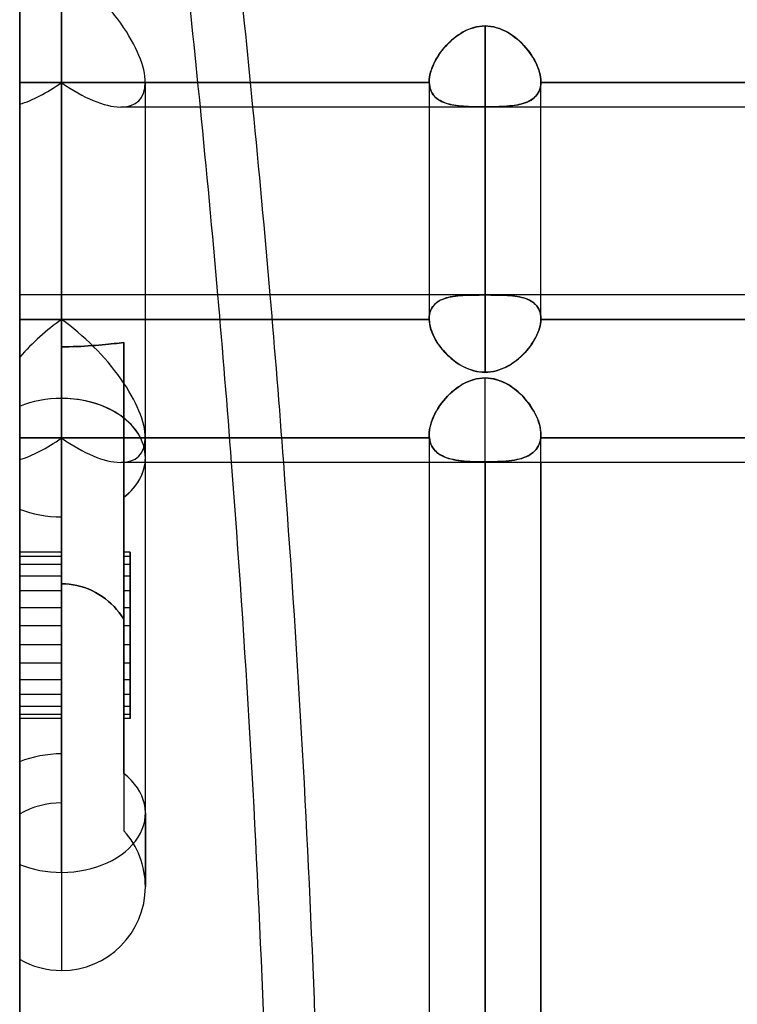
# Model space of a CAD drawing. Header units: millimetres. Extents: x -86 to 92, y -242 to 242.
# Tile 5 of 81: x 0 to 12, y -152 to -136. Entities that reach past the tile are written whole.
import ezdxf

# ---------------------------------------------------------------- set-up
doc = ezdxf.new("R2010")
doc.units = ezdxf.units.MM
doc.layers.add('MAIN-1', color=7, linetype='Continuous')

msp = doc.modelspace()

# ---------------------------------------------------------------- linework, layer by layer
at = {"layer": 'MAIN-1'}
for p, q in [((0, 222.5), (0, -222.5)), ((0, -222.5), (0, 222.5)), ((0, 0), (0, -188)), ((0, -135.039), (0, -137.331)), ((0, -135.039), (0, -137.331)), ((0.671, -135.432), (0.671, -142.394)), ((0.671, -142.394), (0.671, -135.432)), ((0, -142.521), (0, -136.034)), ((0, -136.034), (0, -142.521)), ((7.15, -136.498), (7.109, -136.519)), ((7.141, -136.502), (7.184, -136.482)), ((7.191, -136.479), (7.15, -136.498)), ((7.184, -136.482), (7.228, -136.465)), ((7.234, -136.463), (7.191, -136.479)), ((7.228, -136.465), (7.273, -136.451)), ((7.278, -136.449), (7.234, -136.463)), ((7.273, -136.451), (7.318, -136.439)), ((7.322, -136.438), (7.278, -136.449)), ((7.318, -136.439), (7.364, -136.431)), ((7.367, -136.43), (7.322, -136.438)), ((7.364, -136.431), (7.411, -136.426)), ((7.412, -136.426), (7.367, -136.43)), ((7.411, -136.426), (7.457, -136.424)), ((7.457, -136.424), (7.412, -136.426)), ((7.504, -136.426), (7.457, -136.424)), ((7.457, -140.735), (7.457, -136.424)), ((7.457, -136.424), (7.505, -136.426)), ((7.457, -136.424), (7.457, -140.735)), ((7.551, -136.431), (7.504, -136.426)), ((7.505, -136.426), (7.552, -136.431)), ((7.598, -136.439), (7.551, -136.431)), ((7.552, -136.431), (7.598, -136.439)), ((7.643, -136.451), (7.598, -136.439)), ((7.598, -136.439), (7.644, -136.451)), ((7.688, -136.465), (7.643, -136.451)), ((7.644, -136.451), (7.688, -136.465)), ((7.732, -136.483), (7.688, -136.465)), ((7.688, -136.465), (7.732, -136.483)), ((7.775, -136.502), (7.732, -136.483)), ((7.732, -136.483), (7.775, -136.503)), ((6.922, -136.652), (6.887, -136.684)), ((6.907, -136.665), (6.943, -136.633)), ((6.957, -136.622), (6.922, -136.652)), ((6.943, -136.633), (6.98, -136.604)), ((6.993, -136.594), (6.957, -136.622)), ((6.98, -136.604), (7.018, -136.576)), ((7.031, -136.567), (6.993, -136.594)), ((7.018, -136.576), (7.058, -136.549)), ((7.069, -136.542), (7.031, -136.567)), ((7.058, -136.549), (7.099, -136.525)), ((7.109, -136.519), (7.069, -136.542)), ((7.099, -136.525), (7.141, -136.502)), ((7.816, -136.525), (7.775, -136.502)), ((7.775, -136.503), (7.817, -136.525)), ((7.857, -136.549), (7.816, -136.525)), ((7.817, -136.525), (7.858, -136.55)), ((7.897, -136.576), (7.857, -136.549)), ((7.858, -136.55), (7.898, -136.577)), ((7.935, -136.604), (7.897, -136.576)), ((7.898, -136.577), (7.937, -136.606)), ((7.973, -136.634), (7.935, -136.604)), ((7.937, -136.606), (7.975, -136.636)), ((8.009, -136.667), (7.973, -136.634)), ((7.975, -136.636), (8.012, -136.669)), ((6.747, -136.844), (6.776, -136.806)), ((6.792, -136.787), (6.762, -136.823)), ((6.776, -136.806), (6.807, -136.769)), ((6.822, -136.751), (6.792, -136.787)), ((6.807, -136.769), (6.839, -136.733)), ((6.854, -136.717), (6.822, -136.751)), ((6.839, -136.733), (6.873, -136.698)), ((6.887, -136.684), (6.854, -136.717)), ((6.873, -136.698), (6.907, -136.665)), ((8.045, -136.7), (8.009, -136.667)), ((8.012, -136.669), (8.047, -136.703)), ((8.079, -136.736), (8.045, -136.7)), ((8.047, -136.703), (8.081, -136.738)), ((8.111, -136.772), (8.079, -136.736)), ((8.081, -136.738), (8.113, -136.774)), ((8.142, -136.809), (8.111, -136.772)), ((8.113, -136.774), (8.144, -136.812)), ((8.171, -136.848), (8.142, -136.809)), ((8.144, -136.812), (8.173, -136.85)), ((6.648, -137.004), (6.67, -136.963)), ((6.685, -136.937), (6.662, -136.976)), ((6.67, -136.963), (6.693, -136.923)), ((6.709, -136.899), (6.685, -136.937)), ((6.693, -136.923), (6.719, -136.883)), ((6.735, -136.861), (6.709, -136.899)), ((6.719, -136.883), (6.747, -136.844)), ((6.762, -136.823), (6.735, -136.861)), ((8.198, -136.887), (8.171, -136.848)), ((8.173, -136.85), (8.2, -136.889)), ((8.224, -136.926), (8.198, -136.887)), ((8.2, -136.889), (8.225, -136.928)), ((8.247, -136.966), (8.224, -136.926)), ((8.225, -136.928), (8.248, -136.968)), ((8.268, -137.006), (8.247, -136.966)), ((8.248, -136.968), (8.269, -137.008)), ((6.585, -137.165), (6.597, -137.125)), ((6.608, -137.094), (6.594, -137.133)), ((6.597, -137.125), (6.612, -137.085)), ((6.624, -137.055), (6.608, -137.094)), ((6.612, -137.085), (6.629, -137.044)), ((6.642, -137.015), (6.624, -137.055)), ((6.629, -137.044), (6.648, -137.004)), ((6.662, -136.976), (6.642, -137.015)), ((8.287, -137.047), (8.268, -137.006)), ((8.269, -137.008), (8.288, -137.049)), ((8.304, -137.087), (8.287, -137.047)), ((8.288, -137.049), (8.305, -137.089)), ((8.319, -137.127), (8.304, -137.087)), ((8.305, -137.089), (8.319, -137.128)), ((8.331, -137.167), (8.319, -137.127)), ((8.319, -137.128), (8.331, -137.168)), ((6.562, -137.318), (6.564, -137.281)), ((6.564, -137.282), (6.562, -137.318)), ((6.564, -137.281), (6.568, -137.244)), ((6.568, -137.246), (6.564, -137.282)), ((6.568, -137.244), (6.575, -137.205)), ((6.574, -137.209), (6.568, -137.246)), ((6.583, -137.171), (6.574, -137.209)), ((6.575, -137.205), (6.585, -137.165)), ((6.594, -137.133), (6.583, -137.171)), ((8.34, -137.206), (8.331, -137.167)), ((8.331, -137.168), (8.34, -137.207)), ((8.347, -137.244), (8.34, -137.206)), ((8.34, -137.207), (8.347, -137.245)), ((8.351, -137.281), (8.347, -137.244)), ((8.347, -137.245), (8.351, -137.282)), ((8.352, -137.318), (8.351, -137.281)), ((8.351, -137.282), (8.352, -137.318)), ((0.671, -137.331), (0, -137.331)), ((0, -137.678), (0, -137.331)), ((0, -137.331), (0, -137.678)), ((0, -137.331), (0.671, -137.331)), ((6.563, -137.331), (0.671, -137.331)), ((0.671, -141.566), (0.671, -137.331)), ((0.671, -137.331), (6.563, -137.331)), ((0.671, -137.331), (0.671, -141.566)), ((2.014, -143.343), (2.014, -137.331)), ((2.014, -143.343), (2.014, -137.331)), ((6.562, -137.318), (6.562, -137.32)), ((6.562, -137.32), (6.562, -137.318)), ((6.562, -137.318), (6.562, -141.115)), ((6.562, -137.318), (6.562, -137.724)), ((6.562, -137.32), (6.563, -137.321)), ((6.563, -137.322), (6.562, -137.32)), ((6.563, -137.321), (6.563, -137.323)), ((6.563, -137.324), (6.563, -137.322)), ((6.563, -137.323), (6.563, -137.325)), ((6.563, -137.326), (6.563, -137.324)), ((6.563, -137.325), (6.563, -137.327)), ((6.563, -137.329), (6.563, -137.326)), ((6.563, -137.327), (6.563, -137.329)), ((6.563, -137.329), (6.563, -137.331)), ((6.563, -137.331), (6.563, -137.329)), ((6.565, -137.363), (6.563, -137.331)), ((6.563, -137.331), (6.565, -137.364)), ((6.569, -137.394), (6.565, -137.363)), ((6.565, -137.364), (6.57, -137.395)), ((6.576, -137.424), (6.569, -137.394)), ((6.57, -137.395), (6.577, -137.426)), ((6.586, -137.452), (6.576, -137.424)), ((6.577, -137.426), (6.587, -137.454)), ((8.323, -137.466), (8.335, -137.435)), ((8.339, -137.423), (8.33, -137.451)), ((8.335, -137.435), (8.344, -137.402)), ((8.346, -137.393), (8.339, -137.423)), ((8.344, -137.402), (8.35, -137.367)), ((8.35, -137.363), (8.346, -137.393)), ((8.35, -137.367), (8.352, -137.331)), ((8.352, -137.331), (8.35, -137.363)), ((8.352, -137.32), (8.352, -137.318)), ((8.352, -137.318), (8.352, -137.32)), ((8.352, -141.115), (8.352, -137.318)), ((8.352, -137.322), (8.352, -137.32)), ((8.352, -137.32), (8.352, -137.322)), ((8.352, -137.324), (8.352, -137.322)), ((8.352, -137.322), (8.352, -137.324)), ((8.352, -137.326), (8.352, -137.324)), ((8.352, -137.324), (8.352, -137.326)), ((8.352, -137.329), (8.352, -137.326)), ((8.352, -137.326), (8.352, -137.329)), ((8.352, -137.331), (8.352, -137.329)), ((8.352, -137.329), (8.352, -137.331)), ((15.363, -137.331), (8.352, -137.331)), ((8.352, -137.331), (15.363, -137.331)), ((8.352, -137.724), (8.352, -137.318)), ((6.597, -137.478), (6.586, -137.452)), ((6.587, -137.454), (6.599, -137.482)), ((6.611, -137.503), (6.597, -137.478)), ((6.599, -137.482), (6.613, -137.507)), ((6.627, -137.527), (6.611, -137.503)), ((6.613, -137.507), (6.63, -137.531)), ((6.645, -137.549), (6.627, -137.527)), ((6.63, -137.531), (6.649, -137.553)), ((6.665, -137.569), (6.645, -137.549)), ((6.649, -137.553), (6.67, -137.573)), ((6.687, -137.587), (6.665, -137.569)), ((6.67, -137.573), (6.693, -137.592)), ((6.711, -137.605), (6.687, -137.587)), ((6.693, -137.592), (6.717, -137.609)), ((8.195, -137.61), (8.223, -137.591)), ((8.23, -137.586), (8.207, -137.603)), ((8.223, -137.591), (8.248, -137.571)), ((8.252, -137.567), (8.23, -137.586)), ((8.248, -137.571), (8.271, -137.548)), ((8.271, -137.547), (8.252, -137.567)), ((8.271, -137.548), (8.291, -137.523)), ((8.289, -137.526), (8.271, -137.547)), ((8.305, -137.502), (8.289, -137.526)), ((8.291, -137.523), (8.309, -137.495)), ((8.318, -137.477), (8.305, -137.502)), ((8.309, -137.495), (8.323, -137.466)), ((8.33, -137.451), (8.318, -137.477)), ((0, -144.165), (0, -137.678)), ((0, -137.678), (0, -144.165)), ((2.014, -137.724), (1.62, -137.724)), ((25.058, -137.724), (1.62, -137.724)), ((25.058, -137.724), (2.014, -137.724)), ((6.562, -137.724), (6.562, -141.115)), ((6.736, -137.62), (6.711, -137.605)), ((6.717, -137.609), (6.744, -137.625)), ((6.763, -137.634), (6.736, -137.62)), ((6.744, -137.625), (6.772, -137.639)), ((6.792, -137.647), (6.763, -137.634)), ((6.772, -137.639), (6.802, -137.651)), ((6.823, -137.659), (6.792, -137.647)), ((6.802, -137.651), (6.834, -137.662)), ((6.855, -137.669), (6.823, -137.659)), ((6.834, -137.662), (6.867, -137.672)), ((6.888, -137.678), (6.855, -137.669)), ((6.867, -137.672), (6.901, -137.681)), ((6.922, -137.685), (6.888, -137.678)), ((6.901, -137.681), (6.937, -137.688)), ((6.958, -137.692), (6.922, -137.685)), ((6.937, -137.688), (6.975, -137.695)), ((6.995, -137.698), (6.958, -137.692)), ((6.975, -137.695), (7.014, -137.7)), ((7.032, -137.703), (6.995, -137.698)), ((7.014, -137.7), (7.054, -137.705)), ((7.071, -137.707), (7.032, -137.703)), ((7.054, -137.705), (7.095, -137.709)), ((7.111, -137.71), (7.071, -137.707)), ((7.095, -137.709), (7.137, -137.712)), ((7.152, -137.713), (7.111, -137.71)), ((7.137, -137.712), (7.181, -137.714)), ((7.193, -137.715), (7.152, -137.713)), ((7.181, -137.714), (7.225, -137.716)), ((7.236, -137.717), (7.193, -137.715)), ((7.225, -137.716), (7.27, -137.718)), ((7.279, -137.718), (7.236, -137.717)), ((7.27, -137.718), (7.316, -137.719)), ((7.323, -137.719), (7.279, -137.718)), ((7.316, -137.719), (7.363, -137.719)), ((7.368, -137.719), (7.323, -137.719)), ((7.363, -137.719), (7.41, -137.72)), ((7.412, -137.72), (7.368, -137.719)), ((7.41, -137.72), (7.457, -137.72)), ((7.457, -137.72), (7.412, -137.72)), ((7.457, -137.72), (7.457, -141.972)), ((7.457, -137.72), (7.51, -137.72)), ((7.503, -137.72), (7.457, -137.72)), ((7.457, -141.972), (7.457, -137.724)), ((7.549, -137.719), (7.503, -137.72)), ((7.51, -137.72), (7.562, -137.719)), ((7.594, -137.719), (7.549, -137.719)), ((7.562, -137.719), (7.613, -137.718)), ((7.638, -137.718), (7.594, -137.719)), ((7.613, -137.718), (7.664, -137.717)), ((7.682, -137.716), (7.638, -137.718)), ((7.664, -137.717), (7.715, -137.715)), ((7.725, -137.715), (7.682, -137.716)), ((7.715, -137.715), (7.763, -137.713)), ((7.767, -137.712), (7.725, -137.715)), ((7.763, -137.713), (7.811, -137.71)), ((7.809, -137.71), (7.767, -137.712)), ((7.849, -137.706), (7.809, -137.71)), ((7.811, -137.71), (7.857, -137.705)), ((7.888, -137.702), (7.849, -137.706)), ((7.857, -137.705), (7.902, -137.7)), ((7.926, -137.697), (7.888, -137.702)), ((7.902, -137.7), (7.945, -137.694)), ((7.963, -137.691), (7.926, -137.697)), ((7.945, -137.694), (7.986, -137.687)), ((7.998, -137.684), (7.963, -137.691)), ((7.986, -137.687), (8.026, -137.678)), ((8.032, -137.676), (7.998, -137.684)), ((8.026, -137.678), (8.063, -137.668)), ((8.065, -137.667), (8.032, -137.676)), ((8.063, -137.668), (8.099, -137.656)), ((8.096, -137.657), (8.065, -137.667)), ((8.126, -137.646), (8.096, -137.657)), ((8.099, -137.656), (8.133, -137.643)), ((8.155, -137.633), (8.126, -137.646)), ((8.133, -137.643), (8.166, -137.627)), ((8.181, -137.619), (8.155, -137.633)), ((8.166, -137.627), (8.195, -137.61)), ((8.207, -137.603), (8.181, -137.619)), ((8.352, -141.115), (8.352, -137.724)), ((0, -140.735), (0, -143.026)), ((0, -140.735), (0, -143.026)), ((2.014, -140.735), (0, -140.735)), ((24.66, -140.735), (0, -140.735)), ((6.562, -140.735), (2.014, -140.735)), ((8.352, -140.735), (6.562, -140.735)), ((6.912, -140.764), (6.947, -140.758)), ((6.978, -140.754), (6.94, -140.759)), ((6.947, -140.758), (6.984, -140.753)), ((7.017, -140.749), (6.978, -140.754)), ((6.984, -140.753), (7.022, -140.748)), ((7.057, -140.745), (7.017, -140.749)), ((7.022, -140.748), (7.061, -140.745)), ((7.098, -140.742), (7.057, -140.745)), ((7.061, -140.745), (7.102, -140.742)), ((7.14, -140.74), (7.098, -140.742)), ((7.102, -140.742), (7.143, -140.74)), ((7.183, -140.739), (7.14, -140.74)), ((7.143, -140.74), (7.186, -140.738)), ((7.227, -140.737), (7.183, -140.739)), ((7.186, -140.738), (7.229, -140.737)), ((7.271, -140.736), (7.227, -140.737)), ((7.229, -140.737), (7.273, -140.736)), ((7.317, -140.736), (7.271, -140.736)), ((7.273, -140.736), (7.318, -140.736)), ((7.363, -140.736), (7.317, -140.736)), ((7.318, -140.736), (7.364, -140.736)), ((7.41, -140.735), (7.363, -140.736)), ((7.364, -140.736), (7.411, -140.735)), ((7.457, -140.735), (7.41, -140.735)), ((7.411, -140.735), (7.457, -140.735)), ((7.457, -140.735), (7.505, -140.735)), ((7.504, -140.735), (7.457, -140.735)), ((7.551, -140.736), (7.504, -140.735)), ((7.505, -140.735), (7.552, -140.736)), ((7.597, -140.736), (7.551, -140.736)), ((7.552, -140.736), (7.598, -140.736)), ((7.642, -140.736), (7.597, -140.736)), ((7.598, -140.736), (7.644, -140.736)), ((7.687, -140.737), (7.642, -140.736)), ((7.644, -140.736), (7.689, -140.737)), ((7.731, -140.739), (7.687, -140.737)), ((7.689, -140.737), (7.734, -140.739)), ((7.774, -140.74), (7.731, -140.739)), ((7.734, -140.739), (7.777, -140.74)), ((7.816, -140.742), (7.774, -140.74)), ((7.777, -140.74), (7.819, -140.743)), ((7.857, -140.745), (7.816, -140.742)), ((7.819, -140.743), (7.86, -140.745)), ((7.897, -140.749), (7.857, -140.745)), ((7.86, -140.745), (7.899, -140.749)), ((7.935, -140.753), (7.897, -140.749)), ((7.899, -140.749), (7.938, -140.754)), ((7.972, -140.759), (7.935, -140.753)), ((7.938, -140.754), (7.975, -140.759)), ((8.008, -140.765), (7.972, -140.759)), ((15.363, -140.735), (8.352, -140.735)), ((6.627, -140.912), (6.61, -140.936)), ((6.622, -140.918), (6.64, -140.897)), ((6.646, -140.89), (6.627, -140.912)), ((6.64, -140.897), (6.659, -140.877)), ((6.667, -140.87), (6.646, -140.89)), ((6.659, -140.877), (6.681, -140.858)), ((6.69, -140.851), (6.667, -140.87)), ((6.681, -140.858), (6.704, -140.842)), ((6.715, -140.834), (6.69, -140.851)), ((6.704, -140.842), (6.729, -140.826)), ((6.742, -140.819), (6.715, -140.834)), ((6.729, -140.826), (6.756, -140.813)), ((6.771, -140.806), (6.742, -140.819)), ((6.756, -140.813), (6.784, -140.8)), ((6.802, -140.794), (6.771, -140.806)), ((6.784, -140.8), (6.814, -140.789)), ((6.834, -140.783), (6.802, -140.794)), ((6.814, -140.789), (6.845, -140.78)), ((6.868, -140.774), (6.834, -140.783)), ((6.845, -140.78), (6.878, -140.771)), ((6.903, -140.766), (6.868, -140.774)), ((6.878, -140.771), (6.912, -140.764)), ((6.94, -140.759), (6.903, -140.766)), ((7.975, -140.759), (8.01, -140.766)), ((8.042, -140.773), (8.008, -140.765)), ((8.01, -140.766), (8.045, -140.773)), ((8.076, -140.781), (8.042, -140.773)), ((8.045, -140.773), (8.079, -140.782)), ((8.108, -140.792), (8.076, -140.781)), ((8.079, -140.782), (8.111, -140.793)), ((8.139, -140.804), (8.108, -140.792)), ((8.111, -140.793), (8.141, -140.805)), ((8.168, -140.817), (8.139, -140.804)), ((8.141, -140.805), (8.17, -140.818)), ((8.196, -140.832), (8.168, -140.817)), ((8.17, -140.818), (8.198, -140.833)), ((8.222, -140.849), (8.196, -140.832)), ((8.198, -140.833), (8.223, -140.85)), ((8.245, -140.867), (8.222, -140.849)), ((8.223, -140.85), (8.247, -140.869)), ((8.267, -140.888), (8.245, -140.867)), ((8.247, -140.869), (8.268, -140.889)), ((8.286, -140.91), (8.267, -140.888)), ((8.268, -140.889), (8.287, -140.911)), ((8.303, -140.934), (8.286, -140.91)), ((8.287, -140.911), (8.304, -140.935)), ((6.568, -141.049), (6.564, -141.081)), ((6.564, -141.082), (6.568, -141.051)), ((6.575, -141.018), (6.568, -141.049)), ((6.568, -141.051), (6.574, -141.022)), ((6.574, -141.022), (6.582, -140.993)), ((6.584, -140.989), (6.575, -141.018)), ((6.582, -140.993), (6.593, -140.967)), ((6.596, -140.962), (6.584, -140.989)), ((6.593, -140.967), (6.607, -140.942)), ((6.61, -140.936), (6.596, -140.962)), ((6.607, -140.942), (6.622, -140.918)), ((8.318, -140.96), (8.303, -140.934)), ((8.304, -140.935), (8.319, -140.961)), ((8.33, -140.987), (8.318, -140.96)), ((8.319, -140.961), (8.331, -140.988)), ((8.34, -141.017), (8.33, -140.987)), ((8.331, -140.988), (8.34, -141.018)), ((8.347, -141.048), (8.34, -141.017)), ((8.34, -141.018), (8.347, -141.049)), ((8.351, -141.081), (8.347, -141.048)), ((8.347, -141.049), (8.351, -141.081)), ((0.671, -141.128), (0, -141.128)), ((0, -141.73), (0, -141.128)), ((0, -141.128), (0, -141.73)), ((0, -141.128), (0.671, -141.128)), ((2.014, -141.128), (0.671, -141.128)), ((0.671, -141.128), (6.563, -141.128)), ((0.671, -141.128), (0.671, -145.363)), ((0.671, -144.924), (0.671, -141.128)), ((6.563, -141.128), (2.014, -141.128)), ((6.562, -141.115), (6.564, -141.082)), ((6.562, -141.117), (6.562, -141.115)), ((6.564, -141.081), (6.562, -141.115)), ((6.562, -141.115), (6.562, -141.117)), ((6.562, -141.117), (6.563, -141.119)), ((6.563, -141.119), (6.562, -141.117)), ((6.563, -141.119), (6.563, -141.121)), ((6.563, -141.121), (6.563, -141.119)), ((6.563, -141.121), (6.563, -141.124)), ((6.563, -141.122), (6.563, -141.121)), ((6.563, -141.124), (6.563, -141.122)), ((6.563, -141.124), (6.563, -141.126)), ((6.563, -141.126), (6.563, -141.124)), ((6.563, -141.126), (6.563, -141.128)), ((6.563, -141.128), (6.563, -141.126)), ((6.565, -141.166), (6.563, -141.128)), ((6.563, -141.128), (6.565, -141.161)), ((6.565, -141.161), (6.569, -141.195)), ((6.571, -141.205), (6.565, -141.166)), ((6.569, -141.195), (6.576, -141.23)), ((6.58, -141.245), (6.571, -141.205)), ((6.576, -141.23), (6.585, -141.266)), ((8.329, -141.267), (8.339, -141.231)), ((8.339, -141.23), (8.33, -141.266)), ((8.346, -141.196), (8.339, -141.23)), ((8.339, -141.231), (8.346, -141.196)), ((8.35, -141.161), (8.346, -141.196)), ((8.346, -141.196), (8.35, -141.161)), ((8.352, -141.128), (8.35, -141.161)), ((8.35, -141.161), (8.352, -141.128)), ((8.351, -141.081), (8.352, -141.115)), ((8.352, -141.115), (8.351, -141.081)), ((8.352, -141.115), (8.352, -141.117)), ((8.352, -141.117), (8.352, -141.115)), ((8.352, -141.117), (8.352, -141.119)), ((8.352, -141.119), (8.352, -141.117)), ((8.352, -141.119), (8.352, -141.121)), ((8.352, -141.121), (8.352, -141.119)), ((8.352, -141.121), (8.352, -141.124)), ((8.352, -141.124), (8.352, -141.121)), ((8.352, -141.124), (8.352, -141.126)), ((8.352, -141.126), (8.352, -141.124)), ((8.352, -141.126), (8.352, -141.128)), ((8.352, -141.128), (8.352, -141.126)), ((15.363, -141.128), (8.352, -141.128)), ((8.352, -141.128), (15.363, -141.128)), ((6.591, -141.286), (6.58, -141.245)), ((6.585, -141.266), (6.597, -141.302)), ((6.606, -141.327), (6.591, -141.286)), ((6.597, -141.302), (6.61, -141.338)), ((6.623, -141.369), (6.606, -141.327)), ((6.61, -141.338), (6.626, -141.375)), ((6.643, -141.411), (6.623, -141.369)), ((6.626, -141.375), (6.644, -141.411)), ((8.27, -141.414), (8.288, -141.377)), ((8.289, -141.375), (8.271, -141.412)), ((8.288, -141.377), (8.304, -141.34)), ((8.305, -141.338), (8.289, -141.375)), ((8.304, -141.34), (8.318, -141.303)), ((8.318, -141.302), (8.305, -141.338)), ((8.33, -141.266), (8.318, -141.302)), ((8.318, -141.303), (8.329, -141.267)), ((1.099, -141.551), (1.157, -141.547)), ((1.157, -141.547), (1.099, -141.551)), ((1.157, -141.547), (1.214, -141.543)), ((1.214, -141.543), (1.157, -141.547)), ((1.214, -141.543), (1.269, -141.538)), ((1.269, -141.538), (1.214, -141.543)), ((1.269, -141.538), (1.322, -141.533)), ((1.322, -141.533), (1.269, -141.538)), ((1.322, -141.533), (1.373, -141.529)), ((1.373, -141.529), (1.322, -141.533)), ((1.373, -141.529), (1.422, -141.524)), ((1.422, -141.524), (1.373, -141.529)), ((1.422, -141.524), (1.468, -141.519)), ((1.468, -141.519), (1.422, -141.524)), ((1.468, -141.519), (1.512, -141.515)), ((1.512, -141.515), (1.468, -141.519)), ((1.512, -141.515), (1.553, -141.51)), ((1.553, -141.51), (1.512, -141.515)), ((1.553, -141.51), (1.594, -141.506)), ((1.594, -141.506), (1.553, -141.51)), ((1.594, -141.506), (1.633, -141.503)), ((1.633, -141.503), (1.594, -141.506)), ((1.633, -141.503), (1.671, -141.499)), ((1.671, -141.499), (1.633, -141.503)), ((1.671, -141.499), (1.671, -143.976)), ((1.671, -143.976), (1.671, -141.499)), ((1.671, -145.928), (1.671, -141.499)), ((1.671, -141.499), (1.671, -145.928)), ((6.666, -141.453), (6.643, -141.411)), ((6.644, -141.411), (6.663, -141.448)), ((6.663, -141.448), (6.685, -141.485)), ((6.691, -141.495), (6.666, -141.453)), ((6.685, -141.485), (6.708, -141.521)), ((6.719, -141.536), (6.691, -141.495)), ((6.708, -141.521), (6.734, -141.556)), ((6.749, -141.576), (6.719, -141.536)), ((8.179, -141.56), (8.204, -141.524)), ((8.206, -141.521), (8.181, -141.557)), ((8.204, -141.524), (8.228, -141.488)), ((8.23, -141.485), (8.206, -141.521)), ((8.228, -141.488), (8.25, -141.451)), ((8.251, -141.449), (8.23, -141.485)), ((8.25, -141.451), (8.27, -141.414)), ((8.271, -141.412), (8.251, -141.449)), ((0.671, -141.566), (0.732, -141.565)), ((0.732, -141.565), (0.671, -141.566)), ((0.671, -144.292), (0.671, -141.566)), ((0.671, -141.566), (0.671, -144.292)), ((0.671, -141.566), (0.671, -145.363)), ((0.671, -145.363), (0.671, -141.566)), ((0.732, -141.565), (0.794, -141.564)), ((0.794, -141.564), (0.732, -141.565)), ((0.794, -141.564), (0.855, -141.563)), ((0.855, -141.563), (0.794, -141.564)), ((0.855, -141.563), (0.917, -141.561)), ((0.917, -141.561), (0.855, -141.563)), ((0.917, -141.561), (0.978, -141.558)), ((0.978, -141.558), (0.917, -141.561)), ((0.978, -141.558), (1.039, -141.555)), ((1.039, -141.555), (0.978, -141.558)), ((1.039, -141.555), (1.099, -141.551)), ((1.099, -141.551), (1.039, -141.555)), ((6.734, -141.556), (6.76, -141.592)), ((6.78, -141.616), (6.749, -141.576)), ((6.76, -141.592), (6.789, -141.626)), ((6.814, -141.655), (6.78, -141.616)), ((6.789, -141.626), (6.819, -141.659)), ((6.85, -141.692), (6.814, -141.655)), ((6.819, -141.659), (6.85, -141.692)), ((6.888, -141.728), (6.85, -141.692)), ((6.85, -141.692), (6.883, -141.723)), ((8.027, -141.728), (8.06, -141.696)), ((8.064, -141.692), (8.032, -141.724)), ((8.06, -141.696), (8.092, -141.664)), ((8.096, -141.66), (8.064, -141.692)), ((8.092, -141.664), (8.123, -141.63)), ((8.126, -141.626), (8.096, -141.66)), ((8.123, -141.63), (8.152, -141.595)), ((8.154, -141.592), (8.126, -141.626)), ((8.152, -141.595), (8.179, -141.56)), ((8.181, -141.557), (8.154, -141.592)), ((0, -148.217), (0, -141.73)), ((0, -141.73), (0, -148.217)), ((6.883, -141.723), (6.917, -141.754)), ((6.928, -141.763), (6.888, -141.728)), ((6.917, -141.754), (6.952, -141.782)), ((6.969, -141.795), (6.928, -141.763)), ((6.952, -141.782), (6.989, -141.81)), ((7.012, -141.826), (6.969, -141.795)), ((6.989, -141.81), (7.027, -141.836)), ((7.056, -141.854), (7.012, -141.826)), ((7.027, -141.836), (7.066, -141.86)), ((7.103, -141.88), (7.056, -141.854)), ((7.066, -141.86), (7.106, -141.882)), ((7.804, -141.884), (7.844, -141.863)), ((7.848, -141.86), (7.808, -141.882)), ((7.844, -141.863), (7.883, -141.839)), ((7.887, -141.836), (7.848, -141.86)), ((7.883, -141.839), (7.92, -141.814)), ((7.925, -141.81), (7.887, -141.836)), ((7.92, -141.814), (7.957, -141.787)), ((7.962, -141.783), (7.925, -141.81)), ((7.957, -141.787), (7.993, -141.758)), ((7.997, -141.754), (7.962, -141.783)), ((7.993, -141.758), (8.027, -141.728)), ((8.032, -141.724), (7.997, -141.754)), ((7.15, -141.903), (7.103, -141.88)), ((7.106, -141.882), (7.148, -141.902)), ((7.148, -141.902), (7.19, -141.92)), ((7.199, -141.924), (7.15, -141.903)), ((7.19, -141.92), (7.233, -141.936)), ((7.249, -141.941), (7.199, -141.924)), ((7.233, -141.936), (7.277, -141.949)), ((7.301, -141.954), (7.249, -141.941)), ((7.277, -141.949), (7.321, -141.959)), ((7.353, -141.964), (7.301, -141.954)), ((7.321, -141.959), (7.366, -141.966)), ((7.405, -141.97), (7.353, -141.964)), ((7.366, -141.966), (7.412, -141.971)), ((7.457, -141.972), (7.405, -141.97)), ((7.412, -141.971), (7.457, -141.972)), ((7.503, -141.971), (7.457, -141.972)), ((7.457, -141.972), (7.503, -141.971)), ((7.548, -141.966), (7.503, -141.971)), ((7.503, -141.971), (7.547, -141.966)), ((7.547, -141.966), (7.592, -141.959)), ((7.593, -141.959), (7.548, -141.966)), ((7.592, -141.959), (7.636, -141.949)), ((7.638, -141.949), (7.593, -141.959)), ((7.636, -141.949), (7.679, -141.936)), ((7.682, -141.936), (7.638, -141.949)), ((7.679, -141.936), (7.722, -141.921)), ((7.725, -141.92), (7.682, -141.936)), ((7.722, -141.921), (7.763, -141.904)), ((7.767, -141.902), (7.725, -141.92)), ((7.763, -141.904), (7.804, -141.884)), ((7.808, -141.882), (7.767, -141.902)), ((7.046, -142.198), (7.087, -142.172)), ((7.109, -142.16), (7.069, -142.183)), ((7.087, -142.172), (7.13, -142.149)), ((7.15, -142.139), (7.109, -142.16)), ((7.13, -142.149), (7.175, -142.127)), ((7.191, -142.12), (7.15, -142.139)), ((7.175, -142.127), (7.22, -142.109)), ((7.234, -142.104), (7.191, -142.12)), ((7.22, -142.109), (7.266, -142.093)), ((7.278, -142.09), (7.234, -142.104)), ((7.266, -142.093), (7.313, -142.081)), ((7.322, -142.079), (7.278, -142.09)), ((7.313, -142.081), (7.361, -142.072)), ((7.367, -142.071), (7.322, -142.079)), ((7.361, -142.072), (7.409, -142.067)), ((7.412, -142.066), (7.367, -142.071)), ((7.409, -142.067), (7.457, -142.065)), ((7.457, -142.065), (7.412, -142.066)), ((7.506, -142.067), (7.457, -142.065)), ((7.457, -196.005), (7.457, -142.065)), ((7.457, -142.065), (7.501, -142.066)), ((7.501, -142.066), (7.543, -142.071)), ((7.555, -142.072), (7.506, -142.067)), ((7.543, -142.071), (7.586, -142.078)), ((7.603, -142.081), (7.555, -142.072)), ((7.586, -142.078), (7.627, -142.087)), ((7.65, -142.094), (7.603, -142.081)), ((7.627, -142.087), (7.668, -142.099)), ((7.696, -142.109), (7.65, -142.094)), ((7.668, -142.099), (7.708, -142.114)), ((7.741, -142.128), (7.696, -142.109)), ((7.708, -142.114), (7.748, -142.131)), ((7.785, -142.149), (7.741, -142.128)), ((7.748, -142.131), (7.786, -142.15)), ((7.827, -142.172), (7.785, -142.149)), ((7.786, -142.15), (7.825, -142.17)), ((7.825, -142.17), (7.862, -142.193)), ((7.869, -142.198), (7.827, -142.172)), ((6.887, -142.326), (6.854, -142.359)), ((6.856, -142.357), (6.892, -142.321)), ((6.922, -142.294), (6.887, -142.326)), ((6.892, -142.321), (6.928, -142.288)), ((6.957, -142.264), (6.922, -142.294)), ((6.928, -142.288), (6.966, -142.256)), ((6.993, -142.235), (6.957, -142.264)), ((6.966, -142.256), (7.005, -142.226)), ((7.031, -142.208), (6.993, -142.235)), ((7.005, -142.226), (7.046, -142.198)), ((7.069, -142.183), (7.031, -142.208)), ((7.862, -142.193), (7.898, -142.218)), ((7.91, -142.226), (7.869, -142.198)), ((7.898, -142.218), (7.934, -142.244)), ((7.95, -142.257), (7.91, -142.226)), ((7.934, -142.244), (7.968, -142.272)), ((7.988, -142.289), (7.95, -142.257)), ((7.968, -142.272), (8.002, -142.301)), ((8.025, -142.323), (7.988, -142.289)), ((8.002, -142.301), (8.034, -142.332)), ((8.061, -142.359), (8.025, -142.323)), ((8.034, -142.332), (8.066, -142.364)), ((0.671, -142.394), (0.671, -151.561)), ((0.671, -142.394), (0.671, -151.561)), ((6.73, -142.512), (6.759, -142.471)), ((6.762, -142.467), (6.735, -142.505)), ((6.759, -142.471), (6.79, -142.432)), ((6.792, -142.43), (6.762, -142.467)), ((6.79, -142.432), (6.822, -142.394)), ((6.822, -142.394), (6.792, -142.43)), ((6.822, -142.394), (6.856, -142.357)), ((6.854, -142.359), (6.822, -142.394)), ((8.095, -142.397), (8.061, -142.359)), ((8.066, -142.364), (8.096, -142.397)), ((8.128, -142.436), (8.095, -142.397)), ((8.096, -142.397), (8.124, -142.431)), ((8.124, -142.431), (8.152, -142.466)), ((8.159, -142.475), (8.128, -142.436)), ((8.152, -142.466), (8.178, -142.501)), ((8.188, -142.516), (8.159, -142.475)), ((0, -142.521), (0, -151.381)), ((0, -142.521), (0, -151.381)), ((6.633, -142.681), (6.654, -142.638)), ((6.662, -142.622), (6.642, -142.662)), ((6.654, -142.638), (6.677, -142.596)), ((6.685, -142.583), (6.662, -142.622)), ((6.677, -142.596), (6.702, -142.554)), ((6.709, -142.543), (6.685, -142.583)), ((6.702, -142.554), (6.73, -142.512)), ((6.735, -142.505), (6.709, -142.543)), ((8.178, -142.501), (8.202, -142.537)), ((8.215, -142.557), (8.188, -142.516)), ((8.202, -142.537), (8.225, -142.574)), ((8.24, -142.599), (8.215, -142.557)), ((8.225, -142.574), (8.246, -142.61)), ((8.263, -142.642), (8.24, -142.599)), ((8.246, -142.61), (8.266, -142.648)), ((8.283, -142.684), (8.263, -142.642)), ((8.266, -142.648), (8.283, -142.685)), ((6.576, -142.852), (6.586, -142.81)), ((6.594, -142.783), (6.583, -142.822)), ((6.586, -142.81), (6.599, -142.767)), ((6.608, -142.743), (6.594, -142.783)), ((6.599, -142.767), (6.615, -142.724)), ((6.624, -142.702), (6.608, -142.743)), ((6.615, -142.724), (6.633, -142.681)), ((6.642, -142.662), (6.624, -142.702)), ((8.301, -142.727), (8.283, -142.684)), ((8.283, -142.685), (8.299, -142.722)), ((8.299, -142.722), (8.313, -142.759)), ((8.316, -142.769), (8.301, -142.727)), ((8.313, -142.759), (8.325, -142.796)), ((8.329, -142.811), (8.316, -142.769)), ((8.325, -142.796), (8.335, -142.833)), ((6.562, -142.973), (6.564, -142.934)), ((6.564, -142.937), (6.562, -142.973)), ((6.564, -142.934), (6.569, -142.893)), ((6.568, -142.899), (6.564, -142.937)), ((6.574, -142.861), (6.568, -142.899)), ((6.569, -142.893), (6.576, -142.852)), ((6.583, -142.822), (6.574, -142.861)), ((8.339, -142.853), (8.329, -142.811)), ((8.335, -142.833), (8.342, -142.869)), ((8.347, -142.894), (8.339, -142.853)), ((8.342, -142.869), (8.348, -142.905)), ((8.351, -142.934), (8.347, -142.894)), ((8.348, -142.905), (8.351, -142.939)), ((8.352, -142.973), (8.351, -142.934)), ((8.351, -142.939), (8.352, -142.973)), ((0, -143.026), (0, -143.374)), ((0, -143.026), (0.671, -143.026)), ((0.671, -143.026), (0, -143.026)), ((0, -143.374), (0, -143.026)), ((0.671, -143.026), (6.565, -143.026)), ((6.565, -143.026), (0.671, -143.026)), ((0.671, -144.924), (0.671, -143.026)), ((0.671, -143.026), (0.671, -149.988)), ((2.014, -149.039), (2.014, -143.026)), ((2.014, -149.039), (2.014, -143.026)), ((6.563, -142.982), (6.562, -142.973)), ((6.562, -142.973), (6.563, -142.981)), ((6.562, -142.973), (6.562, -196.678)), ((6.562, -142.973), (6.562, -143.42)), ((6.563, -142.981), (6.563, -142.989)), ((6.563, -142.991), (6.563, -142.982)), ((6.563, -142.989), (6.563, -142.996)), ((6.563, -143), (6.563, -142.991)), ((6.563, -142.996), (6.563, -143.004)), ((6.564, -143.009), (6.563, -143)), ((6.563, -143.004), (6.564, -143.012)), ((6.565, -143.018), (6.564, -143.009)), ((6.564, -143.012), (6.565, -143.019)), ((6.565, -143.026), (6.565, -143.018)), ((6.565, -143.019), (6.565, -143.026)), ((6.565, -143.026), (6.571, -143.062)), ((6.571, -143.062), (6.565, -143.026)), ((6.571, -143.062), (6.58, -143.095)), ((6.58, -143.096), (6.571, -143.062)), ((6.58, -143.095), (6.591, -143.127)), ((6.591, -143.127), (6.58, -143.096)), ((8.335, -143.095), (8.324, -143.127)), ((8.324, -143.126), (8.336, -143.095)), ((8.344, -143.062), (8.335, -143.095)), ((8.336, -143.095), (8.344, -143.061)), ((8.35, -143.026), (8.344, -143.062)), ((8.344, -143.061), (8.35, -143.026)), ((8.35, -143.018), (8.351, -143.009)), ((8.351, -143.009), (8.35, -143.018)), ((8.35, -143.026), (8.35, -143.018)), ((8.35, -143.018), (8.35, -143.026)), ((8.35, -143.026), (15.365, -143.026)), ((15.365, -143.026), (8.35, -143.026)), ((8.351, -143.009), (8.352, -143)), ((8.352, -143), (8.351, -143.009)), ((8.352, -142.982), (8.352, -142.973)), ((8.352, -142.973), (8.352, -142.982)), ((8.352, -196.678), (8.352, -142.973)), ((8.352, -142.991), (8.352, -142.982)), ((8.352, -142.982), (8.352, -142.991)), ((8.352, -143), (8.352, -142.991)), ((8.352, -142.991), (8.352, -143)), ((8.352, -143.42), (8.352, -142.973)), ((6.591, -143.127), (6.605, -143.157)), ((6.605, -143.157), (6.591, -143.127)), ((6.605, -143.157), (6.621, -143.185)), ((6.622, -143.186), (6.605, -143.157)), ((6.621, -143.185), (6.64, -143.211)), ((6.641, -143.212), (6.622, -143.186)), ((6.64, -143.211), (6.662, -143.235)), ((6.663, -143.236), (6.641, -143.212)), ((6.662, -143.235), (6.686, -143.257)), ((6.687, -143.258), (6.663, -143.236)), ((6.686, -143.257), (6.711, -143.277)), ((6.714, -143.279), (6.687, -143.258)), ((6.711, -143.277), (6.739, -143.296)), ((6.742, -143.297), (6.714, -143.279)), ((8.203, -143.277), (8.175, -143.296)), ((8.176, -143.296), (8.204, -143.277)), ((8.229, -143.257), (8.203, -143.277)), ((8.204, -143.277), (8.23, -143.257)), ((8.253, -143.235), (8.229, -143.257)), ((8.23, -143.257), (8.254, -143.234)), ((8.275, -143.211), (8.253, -143.235)), ((8.254, -143.234), (8.275, -143.21)), ((8.275, -143.21), (8.294, -143.184)), ((8.294, -143.185), (8.275, -143.211)), ((8.294, -143.184), (8.31, -143.156)), ((8.31, -143.157), (8.294, -143.185)), ((8.31, -143.156), (8.324, -143.126)), ((8.324, -143.127), (8.31, -143.157)), ((0, -149.861), (0, -143.374)), ((0, -143.374), (0, -149.861)), ((25.058, -143.42), (1.62, -143.42)), ((2.014, -143.42), (1.62, -143.42)), ((2.014, -150.218), (2.014, -143.343)), ((2.014, -150.218), (2.014, -143.343)), ((25.058, -143.42), (2.014, -143.42)), ((6.562, -143.42), (6.562, -196.9)), ((6.739, -143.296), (6.77, -143.313)), ((6.773, -143.314), (6.742, -143.297)), ((6.77, -143.313), (6.801, -143.328)), ((6.805, -143.329), (6.773, -143.314)), ((6.801, -143.328), (6.835, -143.341)), ((6.84, -143.343), (6.805, -143.329)), ((6.835, -143.341), (6.871, -143.353)), ((6.876, -143.355), (6.84, -143.343)), ((6.871, -143.353), (6.908, -143.363)), ((6.913, -143.365), (6.876, -143.355)), ((6.908, -143.363), (6.947, -143.373)), ((6.952, -143.374), (6.913, -143.365)), ((6.947, -143.373), (6.987, -143.38)), ((6.993, -143.381), (6.952, -143.374)), ((6.987, -143.38), (7.029, -143.387)), ((7.035, -143.388), (6.993, -143.381)), ((7.029, -143.387), (7.072, -143.393)), ((7.078, -143.393), (7.035, -143.388)), ((7.072, -143.393), (7.117, -143.397)), ((7.122, -143.398), (7.078, -143.393)), ((7.117, -143.397), (7.163, -143.401)), ((7.167, -143.401), (7.122, -143.398)), ((7.163, -143.401), (7.21, -143.404)), ((7.213, -143.404), (7.167, -143.401)), ((7.21, -143.404), (7.258, -143.406)), ((7.261, -143.407), (7.213, -143.404)), ((7.258, -143.406), (7.307, -143.408)), ((7.309, -143.408), (7.261, -143.407)), ((7.307, -143.408), (7.357, -143.409)), ((7.358, -143.409), (7.309, -143.408)), ((7.357, -143.409), (7.407, -143.41)), ((7.408, -143.41), (7.358, -143.409)), ((7.407, -143.41), (7.457, -143.41)), ((7.457, -143.41), (7.408, -143.41)), ((7.508, -143.41), (7.457, -143.41)), ((7.457, -143.41), (7.457, -197.795)), ((7.457, -143.41), (7.508, -143.41)), ((7.457, -197.795), (7.457, -143.42)), ((7.558, -143.409), (7.508, -143.41)), ((7.508, -143.41), (7.558, -143.409)), ((7.608, -143.408), (7.558, -143.409)), ((7.558, -143.409), (7.607, -143.408)), ((7.607, -143.408), (7.657, -143.406)), ((7.656, -143.406), (7.608, -143.408)), ((7.704, -143.404), (7.656, -143.406)), ((7.657, -143.406), (7.705, -143.404)), ((7.751, -143.401), (7.704, -143.404)), ((7.705, -143.404), (7.752, -143.401)), ((7.797, -143.397), (7.751, -143.401)), ((7.752, -143.401), (7.798, -143.397)), ((7.842, -143.393), (7.797, -143.397)), ((7.798, -143.397), (7.843, -143.393)), ((7.885, -143.387), (7.842, -143.393)), ((7.843, -143.393), (7.886, -143.387)), ((7.927, -143.381), (7.885, -143.387)), ((7.886, -143.387), (7.928, -143.38)), ((7.968, -143.373), (7.927, -143.381)), ((7.928, -143.38), (7.969, -143.373)), ((8.006, -143.364), (7.968, -143.373)), ((7.969, -143.373), (8.007, -143.363)), ((8.044, -143.353), (8.006, -143.364)), ((8.007, -143.363), (8.045, -143.353)), ((8.079, -143.341), (8.044, -143.353)), ((8.045, -143.353), (8.08, -143.341)), ((8.113, -143.328), (8.079, -143.341)), ((8.08, -143.341), (8.114, -143.327)), ((8.145, -143.313), (8.113, -143.328)), ((8.114, -143.327), (8.146, -143.312)), ((8.175, -143.296), (8.145, -143.313)), ((8.146, -143.312), (8.176, -143.296)), ((8.352, -143.42), (8.352, -196.9)), ((1.671, -143.976), (1.671, -149.323)), ((1.671, -143.976), (1.671, -149.323)), ((0, -149.056), (0, -144.165)), ((0, -149.056), (0, -144.165)), ((0.671, -148.876), (0.671, -144.292)), ((0.671, -148.876), (0.671, -144.292)), ((0, -144.857), (0, -145.242)), ((0.671, -144.857), (0, -144.857)), ((0, -145.477), (0, -144.857)), ((0.671, -144.857), (0.671, -145.242)), ((0.671, -145.477), (0.671, -144.857)), ((1.671, -144.857), (1.671, -145.477)), ((1.671, -145.242), (1.671, -144.857)), ((1.771, -144.857), (1.671, -144.857)), ((1.771, -144.924), (1.771, -144.857)), ((1.771, -144.857), (1.771, -145.242)), ((0, -144.924), (0, -145.054)), ((0.671, -144.924), (0, -144.924)), ((0, -145.747), (0, -144.924)), ((0.671, -148.876), (0.671, -144.924)), ((0.671, -145.363), (0.671, -144.924)), ((0.671, -144.924), (0.671, -145.054)), ((0.671, -145.747), (0.671, -144.924)), ((1.671, -144.924), (1.671, -145.747)), ((1.671, -145.054), (1.671, -144.924)), ((1.771, -144.924), (1.671, -144.924)), ((1.771, -145.747), (1.771, -144.924)), ((1.771, -144.924), (1.771, -145.054)), ((1.771, -145.477), (1.771, -144.924)), ((0, -145.054), (0, -146.04)), ((0.671, -145.054), (0, -145.054)), ((0.671, -145.054), (0.671, -146.04)), ((1.671, -146.04), (1.671, -145.054)), ((1.771, -145.054), (1.671, -145.054)), ((1.771, -145.054), (1.771, -146.04)), ((0.671, -145.242), (0, -145.242)), ((0, -145.242), (0, -146.341)), ((0.671, -145.242), (0.671, -146.341)), ((1.671, -146.341), (1.671, -145.242)), ((1.771, -145.242), (1.671, -145.242)), ((1.771, -145.242), (1.771, -146.341)), ((0.671, -145.477), (0, -145.477)), ((0, -146.634), (0, -145.477)), ((0.732, -145.364), (0.671, -145.363)), ((0.671, -148.089), (0.671, -145.363)), ((0.671, -145.363), (0.732, -145.364)), ((0.671, -145.363), (0.671, -148.089)), ((0.671, -146.634), (0.671, -145.477)), ((0.794, -145.37), (0.732, -145.364)), ((0.732, -145.364), (0.794, -145.37)), ((0.855, -145.378), (0.794, -145.37)), ((0.794, -145.37), (0.855, -145.378)), ((0.917, -145.39), (0.855, -145.378)), ((0.855, -145.378), (0.917, -145.39)), ((0.978, -145.406), (0.917, -145.39)), ((0.917, -145.39), (0.978, -145.406)), ((1.039, -145.425), (0.978, -145.406)), ((0.978, -145.406), (1.039, -145.425)), ((1.099, -145.447), (1.039, -145.425)), ((1.039, -145.425), (1.099, -145.447)), ((1.157, -145.473), (1.099, -145.447)), ((1.099, -145.447), (1.157, -145.473)), ((1.214, -145.502), (1.157, -145.473)), ((1.157, -145.473), (1.214, -145.502)), ((1.671, -145.477), (1.671, -146.634)), ((1.771, -145.477), (1.671, -145.477)), ((1.771, -146.634), (1.771, -145.477)), ((1.269, -145.534), (1.214, -145.502)), ((1.214, -145.502), (1.269, -145.534)), ((1.322, -145.569), (1.269, -145.534)), ((1.269, -145.534), (1.322, -145.569)), ((1.373, -145.607), (1.322, -145.569)), ((1.322, -145.569), (1.373, -145.607)), ((1.422, -145.646), (1.373, -145.607)), ((1.373, -145.607), (1.422, -145.646)), ((1.468, -145.687), (1.422, -145.646)), ((1.422, -145.646), (1.468, -145.687)), ((0.671, -145.747), (0, -145.747)), ((0, -146.905), (0, -145.747)), ((0.671, -146.905), (0.671, -145.747)), ((1.512, -145.73), (1.468, -145.687)), ((1.468, -145.687), (1.512, -145.73)), ((1.553, -145.775), (1.512, -145.73)), ((1.512, -145.73), (1.553, -145.775)), ((1.594, -145.823), (1.553, -145.775)), ((1.553, -145.775), (1.594, -145.823)), ((1.671, -145.747), (1.671, -146.905)), ((1.771, -145.747), (1.671, -145.747)), ((1.771, -146.905), (1.771, -145.747)), ((1.633, -145.875), (1.594, -145.823)), ((1.594, -145.823), (1.633, -145.875)), ((1.671, -145.928), (1.633, -145.875)), ((1.633, -145.875), (1.671, -145.928)), ((1.671, -148.405), (1.671, -145.928)), ((1.671, -145.928), (1.671, -148.405)), ((0, -146.04), (0, -147.14)), ((0.671, -146.04), (0, -146.04)), ((0.671, -146.04), (0.671, -147.14)), ((1.671, -147.14), (1.671, -146.04)), ((1.771, -146.04), (1.671, -146.04)), ((1.771, -146.04), (1.771, -147.14)), ((0.671, -146.341), (0, -146.341)), ((0, -146.341), (0, -147.328)), ((0.671, -146.341), (0.671, -147.328)), ((1.671, -147.328), (1.671, -146.341)), ((1.771, -146.341), (1.671, -146.341)), ((1.771, -146.341), (1.771, -147.328)), ((0.671, -146.634), (0, -146.634)), ((0, -147.458), (0, -146.634)), ((0.671, -147.458), (0.671, -146.634)), ((1.671, -146.634), (1.671, -147.458)), ((1.771, -146.634), (1.671, -146.634)), ((1.771, -147.458), (1.771, -146.634)), ((0.671, -146.905), (0, -146.905)), ((0, -147.525), (0, -146.905)), ((0.671, -147.525), (0.671, -146.905)), ((1.671, -146.905), (1.671, -147.525)), ((1.771, -146.905), (1.671, -146.905)), ((1.771, -147.525), (1.771, -146.905)), ((0.671, -147.14), (0, -147.14)), ((0, -147.14), (0, -147.525)), ((0.671, -147.14), (0.671, -147.525)), ((1.671, -147.525), (1.671, -147.14)), ((1.771, -147.14), (1.671, -147.14)), ((1.771, -147.14), (1.771, -147.525)), ((0.671, -147.328), (0, -147.328)), ((0, -147.328), (0, -147.458)), ((0.671, -147.328), (0.671, -147.458)), ((1.671, -147.458), (1.671, -147.328)), ((1.771, -147.328), (1.671, -147.328)), ((1.771, -147.328), (1.771, -147.458)), ((0.671, -147.458), (0, -147.458)), ((0.671, -147.525), (0, -147.525)), ((1.771, -147.458), (1.671, -147.458)), ((1.771, -147.525), (1.671, -147.525)), ((0.671, -148.876), (0.671, -148.089)), ((1.671, -148.405), (1.671, -149.323)), ((0.671, -149.988), (0.671, -148.876)), ((2.014, -149.039), (2.014, -150.218)), ((2.014, -150.141), (2.014, -149.039)), ((0.671, -149.988), (0.671, -151.561)), ((2.014, -150.218), (2.014, -150.141))]:
    msp.add_line(p, q, dxfattribs=at)
for start, end in [(90, 119.9999), (90, 119.9999), (359.9987, 41.8515), (359.9987, 41.8515), (270, 359.9987), (270, 359.9987), (240.0001, 270), (240.0001, 270)]:
    msp.add_arc((0.671, -150.218), 1.343, start, end, dxfattribs=at)
for centre, major_axis, ratio, start_param, end_param in [((-36.595, 43.617), (-89.562, 209.723), 0.475528, 2.095693, 2.724012), ((-37.405, 43.617), (-89.562, -209.723), 0.475528, 0.417581, 1.014545), ((-36.595, 43.271), (89.562, 209.723), 0.475528, -2.724012, -2.133327), ((-105.345, -72.225), (73.112, -171.202), 0.475528, 0.986125, 1.00265), ((-104.536, -71.88), (-73.112, 171.202), 0.475528, -2.157602, -2.141063), ((0.671, -136.381), (-1.24, 1.24), 0.414214, -2.748894, -1.178097), ((0.671, -136.381), (-1.24, 1.24), 0.414214, -2.748894, -1.178097), ((0.671, -136.381), (1.24, 1.24), 0.414214, -2.487094, -1.963495), ((0.671, -136.381), (1.24, 1.24), 0.414214, -2.487094, -1.963495), ((0.671, -136.381), (-1.24, 1.24), 0.414214, 1.963495, 2.737442), ((0.671, -136.381), (-1.24, 1.24), 0.414214, 1.963495, 2.737442), ((0.671, -136.381), (-1.24, 1.24), 0.414214, 2.737442, 3.534292), ((0.671, -136.381), (-1.24, 1.24), 0.414214, 2.737442, 3.534292), ((-105.345, -72.225), (73.112, -171.202), 0.475528, 0.967464, 0.986125), ((-104.536, -71.88), (-73.112, 171.202), 0.475528, -2.17628, -2.157602), ((-105.345, -72.225), (73.112, -171.202), 0.475528, 0.950695, 0.967464), ((-104.536, -71.88), (-73.112, 171.202), 0.475528, -2.193064, -2.17628), ((0.671, -142.077), (1.24, 1.24), 0.414214, 1.178097, 1.701696), ((0.671, -142.077), (1.24, 1.24), 0.414214, 1.178097, 1.701696), ((0.671, -142.077), (-1.24, 1.24), 0.414214, -2.748894, -1.178097), ((0.671, -142.077), (-1.24, 1.24), 0.414214, -2.748894, -1.178097), ((0.671, -143.343), (-1.343, 0), 0.707107, -1.570796, -1.047198), ((0.671, -143.343), (-1.343, 0), 0.707107, -1.570796, -1.047198), ((0.671, -143.343), (-1.343, 0), 0.707107, 2.41115, 4.712389), ((0.671, -143.343), (-1.343, 0), 0.707107, -3.141572, -1.570796), ((0.671, -142.077), (1.24, 1.24), 0.414214, -2.487094, -1.963495), ((0.671, -142.077), (1.24, 1.24), 0.414214, -2.487094, -1.963495), ((0.671, -142.077), (-1.24, 1.24), 0.414214, 1.963495, 2.737442), ((0.671, -142.077), (-1.24, 1.24), 0.414214, 1.963495, 2.737442), ((0.671, -142.077), (-1.24, 1.24), 0.414214, 2.737442, 3.534292), ((0.671, -142.077), (-1.24, 1.24), 0.414214, 2.737442, 3.534292), ((0.671, -143.343), (-1.343, 0), 0.707107, 2.41115, 3.141613), ((-105.345, -72.225), (73.112, -171.202), 0.475528, 0.839056, 0.950695), ((-104.536, -71.88), (-73.112, 171.202), 0.475528, -2.302536, -2.193064), ((0.671, -143.343), (-1.343, 0), 0.707107, 1.047198, 1.570796), ((0.671, -143.343), (-1.343, 0), 0.707107, 1.047198, 1.570796), ((0.671, -149.039), (-1.343, 0), 0.707107, -1.570796, -1.047198), ((0.671, -149.039), (-1.343, 0), 0.707107, -1.570796, -1.047198), ((0.671, -149.039), (-1.343, 0), 0.707107, 1.570796, 3.872036), ((0.671, -149.039), (-1.343, 0), 0.707107, 1.570796, 3.872036), ((0.671, -149.039), (-1.343, 0), 0.707107, 1.047198, 1.570796), ((0.671, -149.039), (-1.343, 0), 0.707107, 1.047198, 1.570796)]:
    msp.add_ellipse(centre, major_axis=major_axis, ratio=ratio, start_param=start_param, end_param=end_param, dxfattribs=at)

doc.saveas('drawing.dxf')
